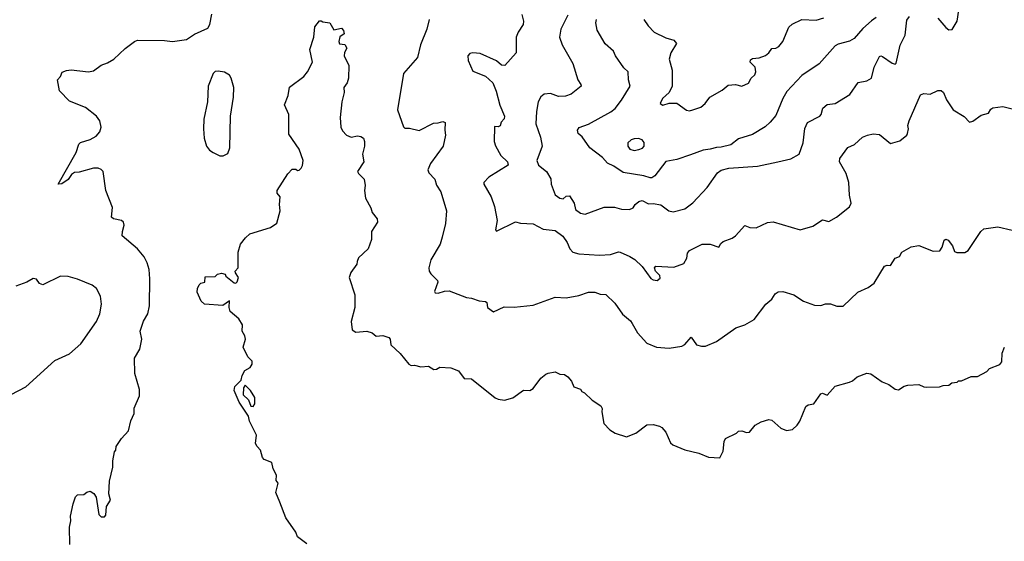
# Model space of a CAD drawing. Extents: x 1933546 to 2138868, y 524910 to 667279.
# Tile 135 of 256: x 2041719 to 2047945, y 553546 to 556845. Entities that reach past the tile are written whole.
import ezdxf

# ---------------------------------------------------------------- set-up
doc = ezdxf.new("R2010")
doc.units = 0

msp = doc.modelspace()

# ---------------------------------------------------------------- linework, layer by layer
at = {"layer": '0CON10XD'}
for points in [[(2042036.2, 553525), (2042033.8, 553635), (2042042.5, 553675), (2042040, 553705), (2042056.7, 553783.3), (2042073, 553827), (2042085, 553840), (2042125, 553842.5), (2042143.3, 553856.7), (2042165, 553862.5), (2042187.7, 553847.7), (2042203.3, 553825), (2042220, 553715), (2042235, 553700), (2042255, 553700), (2042265, 553710), (2042267.5, 553765), (2042293.8, 553805), (2042283.8, 553845), (2042286.7, 553925), (2042307.5, 554015), (2042307.5, 554055), (2042318.3, 554111.7), (2042327, 554123), (2042330, 554145), (2042362.5, 554195), (2042407.5, 554245), (2042423, 554307), (2042442.5, 554355), (2042443, 554387), (2042477.5, 554465), (2042476.4, 554506.4), (2042447, 554607), (2042446.1, 554703.9), (2042478.2, 554761.8), (2042491.2, 554825), (2042480.8, 554875), (2042502.4, 554937.6), (2042528.8, 554985), (2042540, 555035), (2042541.9, 555205), (2042537.5, 555265), (2042525, 555307.5), (2042505.6, 555345.6), (2042463.3, 555395), (2042367.3, 555477.3), (2042368.5, 555505), (2042380.8, 555545), (2042376.2, 555565), (2042364, 555575), (2042312.5, 555585), (2042300, 555595), (2042306.4, 555656.4), (2042263.8, 555765), (2042246.7, 555885), (2042235, 555897.5), (2042215, 555906.2), (2042185, 555906.2), (2042095, 555880), (2042065, 555877.5), (2042046, 555865), (2042025, 555834.2), (2041985, 555806.7), (2041963.3, 555803.3), (2042075.5, 556004.5), (2042092.7, 556057.3), (2042103.1, 556066.9), (2042165, 556085.8), (2042202.4, 556107.6), (2042225.8, 556135), (2042234.2, 556165.8), (2042225.6, 556205), (2042204, 556235), (2042135, 556290), (2042035, 556330), (2041970, 556395), (2041957.5, 556465), (2041977.5, 556485), (2041987, 556513), (2042016, 556524), (2042045, 556528), (2042155, 556514), (2042185, 556520.8), (2042233.6, 556556.4), (2042275, 556570.8), (2042315.4, 556594.6), (2042386.6, 556663.4), (2042445, 556707.5), (2042465, 556715.7), (2042635, 556713.1), (2042685, 556706), (2042775, 556718.8), (2042825, 556752), (2042908.7, 556791.3), (2042921.4, 556815), (2042935, 556880)], [(2044895, 556877.5), (2044904.5, 556834.5), (2044902.2, 556815), (2044870, 556765), (2044859.2, 556735), (2044857.5, 556635), (2044785.8, 556554.2), (2044765, 556556.7), (2044733.3, 556585), (2044631.2, 556631.2), (2044585, 556635.7), (2044565, 556630.8), (2044553.2, 556615), (2044555, 556586.2), (2044585, 556518), (2044665, 556486.7), (2044711.2, 556445), (2044732.3, 556392.3), (2044754.2, 556305), (2044784, 556235), (2044781.7, 556218.3), (2044764.1, 556195.9), (2044757.5, 556172.5), (2044745, 556166.7), (2044720.7, 556169.3), (2044720, 556075), (2044727.3, 556047.3), (2044760.8, 555985), (2044802.7, 555945), (2044807.1, 555925), (2044685, 555849.4), (2044652.9, 555815), (2044652.9, 555805), (2044700.9, 555725), (2044722.2, 555662.2), (2044738.8, 555575), (2044726.7, 555515), (2044735, 555506.7), (2044855, 555566.9), (2044885, 555556.9), (2044965, 555552.9), (2045029.3, 555519.3), (2045105, 555510.8), (2045154, 555475), (2045180.8, 555435), (2045197.1, 555395), (2045216.2, 555375), (2045255, 555364.4), (2045385.5, 555355.5), (2045455, 555358.6), (2045504.6, 555375.4), (2045515, 555373.6), (2045577.9, 555347.9), (2045608.6, 555328.6), (2045654.6, 555284.6), (2045708.8, 555208.8), (2045725, 555198.8), (2045750, 555195), (2045769.2, 555210.8), (2045766.6, 555226.6), (2045738.6, 555255), (2045732.5, 555275), (2045742.5, 555285), (2045855, 555278.9), (2045917.9, 555302.1), (2045937.1, 555337.1), (2045942.7, 555367.3), (2045954.5, 555385.5), (2046035, 555424), (2046085.9, 555425.9), (2046140, 555405), (2046151.7, 555428.3), (2046167.7, 555442.3), (2046225, 555463.3), (2046245, 555476.7), (2046305, 555542), (2046335, 555530), (2046375, 555529.2), (2046447.9, 555562.1), (2046484.2, 555565.8), (2046655, 555516.2), (2046735, 555538), (2046795, 555578), (2046835, 555569.2), (2046884.1, 555595.9), (2046965, 555661.9), (2046976.2, 555685), (2046966.4, 555735), (2046962.2, 555815), (2046945, 555871.2), (2046902.9, 555945), (2046904.1, 555965.9), (2046955, 556036.2), (2046997.5, 556055), (2047048.3, 556101.7), (2047080, 556115), (2047115, 556123.1), (2047155, 556117.5), (2047225, 556061.2), (2047285, 556078.6), (2047328.8, 556115), (2047333.3, 556125), (2047338, 556155), (2047333.8, 556175), (2047342.5, 556205), (2047415, 556368.8), (2047435, 556378), (2047475, 556374), (2047524.1, 556395.9), (2047545, 556395.7), (2047560, 556385), (2047578.6, 556338.6), (2047622, 556275), (2047691.7, 556231.7), (2047725, 556197.5), (2047745, 556202.5), (2047799.3, 556240.7), (2047845, 556253.8), (2047860.6, 556279.4), (2047872.5, 556287.5), (2047935, 556295.4), (2047995, 556280)], [(2045185, 556874), (2045141.8, 556785), (2045133.2, 556733.2), (2045148.6, 556685), (2045216.6, 556566.6), (2045247.5, 556465), (2045268, 556435), (2045268.8, 556425), (2045205.7, 556374.3), (2045169.7, 556360.3), (2045125, 556358.2), (2045075, 556378.2), (2045035.6, 556374.4), (2045013.5, 556356.5), (2044997.1, 556325), (2044986.1, 556263.9), (2044981.9, 556185), (2045011.7, 556101.7), (2045021.9, 556045), (2044989.2, 555955), (2045000, 555925), (2045050, 555885), (2045078.5, 555838.5), (2045080, 555805), (2045105, 555737.5), (2045135, 555716.7), (2045155, 555712.5), (2045175, 555727.5), (2045195, 555731.2), (2045224.4, 555685), (2045234.5, 555645), (2045265, 555620.4), (2045295.6, 555614.4), (2045415, 555659.2), (2045479.1, 555659.1), (2045525, 555647.1), (2045575, 555644.4), (2045598.8, 555655), (2045610, 555675), (2045633.3, 555695), (2045655, 555701.4), (2045695, 555679.5), (2045725, 555681.1), (2045773.2, 555673.2), (2045824.7, 555634.7), (2045850.9, 555629.1), (2045925, 555647.5), (2045975, 555687.1), (2046065, 555784), (2046131.1, 555875), (2046155, 555892.5), (2046203.5, 555906.5), (2046385, 555918.1), (2046512.5, 555945), (2046595, 555963.8), (2046646.9, 555993.1), (2046672.5, 556065), (2046683, 556157), (2046701.4, 556195), (2046779.2, 556235), (2046787.1, 556245), (2046797.1, 556285), (2046825, 556309.2), (2046875, 556314), (2046968.6, 556371.4), (2047021.7, 556448.3), (2047075, 556458.6), (2047105, 556474), (2047121.9, 556545), (2047155, 556611.2), (2047165, 556615.8), (2047175, 556610.8), (2047235, 556569.2), (2047255, 556564), (2047261.2, 556568.8), (2047286.6, 556683.4), (2047317, 556747), (2047328.3, 556841.7), (2047344.4, 556865.6)], [(2047523.8, 556855), (2047575, 556796.2), (2047595, 556780), (2047615, 556782.5), (2047645.8, 556835), (2047658, 556905)], [(2043535, 553530), (2043476.2, 553575), (2043465, 553602.5), (2043402.5, 553695), (2043363.2, 553793.2), (2043338, 553855), (2043353, 553913), (2043340.7, 553930.7), (2043342.5, 553965), (2043321.2, 554005), (2043312.5, 554045), (2043265, 554064), (2043254, 554075), (2043242.7, 554122.7), (2043220, 554145), (2043210, 554165), (2043216.1, 554216.1), (2043172.5, 554305), (2043167, 554337), (2043106.7, 554425), (2043075, 554500), (2043078.8, 554525), (2043120, 554565), (2043126.7, 554595), (2043143.3, 554625), (2043175.8, 554644.2), (2043190, 554665), (2043190, 554685), (2043161.7, 554711.7), (2043133, 554773), (2043146.4, 554823.6), (2043143.3, 554845), (2043126.7, 554875), (2043127.5, 554915), (2043105, 554953.3), (2043050, 555000), (2043043.1, 555025), (2043045, 555066.2), (2043003.6, 555036.4), (2042887.5, 555045), (2042866.7, 555065), (2042841.7, 555121.7), (2042843.8, 555145), (2042855, 555166.7), (2042865, 555177.5), (2042890, 555185), (2042891.7, 555218.3), (2042955, 555220), (2042970, 555235), (2042995, 555242.5), (2043017.5, 555235), (2043022.5, 555222.5), (2043075, 555180), (2043085, 555177.5), (2043095, 555187.5), (2043102.5, 555215), (2043083.3, 555243.3), (2043082.5, 555255), (2043100, 555275), (2043101.4, 555375), (2043115.6, 555424.4), (2043146, 555465), (2043175, 555490), (2043305, 555531.2), (2043345, 555557.5), (2043366.7, 555635), (2043362.5, 555675), (2043366.7, 555725), (2043348.3, 555748.3), (2043347.5, 555765), (2043415, 555870), (2043441.7, 555898.3), (2043465, 555900), (2043475, 555890), (2043487, 555893), (2043500, 555905), (2043507, 555923), (2043512.5, 555955), (2043486.7, 556025), (2043420.7, 556120.7), (2043421.4, 556245), (2043394.2, 556305.8), (2043416.5, 556365), (2043425, 556417.5), (2043515.7, 556484.3), (2043538.8, 556515), (2043570, 556575), (2043554.2, 556655.8), (2043580, 556735), (2043585, 556800), (2043615, 556837.5), (2043625, 556837.5), (2043635, 556830), (2043680, 556825), (2043705, 556780), (2043755, 556790), (2043767, 556777), (2043770, 556755), (2043743.8, 556736.2), (2043737, 556707), (2043741.7, 556691.7), (2043775, 556687.5), (2043786.7, 556665), (2043773, 556637), (2043771.2, 556615), (2043800, 556555), (2043798.8, 556475), (2043788.8, 556445), (2043768, 556415), (2043771.4, 556385), (2043755.7, 556325), (2043745.8, 556225), (2043750.8, 556165), (2043761.3, 556141.3), (2043785, 556113.8), (2043815, 556101.2), (2043855, 556110), (2043876.4, 556106.4), (2043892.5, 556095), (2043898.8, 556075), (2043899.2, 556045), (2043886.7, 555995), (2043896.2, 555945), (2043856.2, 555885), (2043861.2, 555871.2), (2043898, 555835), (2043903.8, 555795), (2043898.8, 555765), (2043906.7, 555715), (2043940, 555655), (2043947.5, 555625), (2043980, 555585), (2043981.2, 555565), (2043943.3, 555505), (2043943.8, 555455), (2043923.3, 555395), (2043862.3, 555337.7), (2043853.8, 555315), (2043850.7, 555299.3), (2043813.8, 555245), (2043802.5, 555215), (2043838.5, 555105), (2043838.2, 555025), (2043814.6, 554935), (2043822.2, 554882.2), (2043845, 554868.6), (2043915, 554874.3), (2043947.5, 554865), (2043973, 554843), (2044015, 554848), (2044054.1, 554834.1), (2044061.2, 554825), (2044065, 554787.5), (2044125, 554733.3), (2044180, 554665), (2044195, 554657.5), (2044215, 554660), (2044255, 554648.8), (2044305, 554653.3), (2044337, 554633), (2044355, 554633.3), (2044375, 554646.7), (2044445, 554643.3), (2044493, 554623), (2044530, 554575), (2044575, 554572.5), (2044725, 554453.3), (2044745, 554443.8), (2044785, 554437.5), (2044837.7, 554452.3), (2044905, 554502.5), (2044945, 554500), (2044965, 554511.2), (2045015, 554577.5), (2045046.4, 554603.6), (2045061.7, 554608.3), (2045105, 554616.7), (2045135, 554602.5), (2045165, 554600), (2045185.9, 554585.9), (2045208.3, 554558.3), (2045223.6, 554523.6), (2045265, 554507.5), (2045273.6, 554493.6), (2045290, 554485), (2045338.3, 554438.3), (2045393, 554403), (2045402.5, 554385), (2045400, 554365), (2045411.7, 554291.7), (2045451.2, 554251.2), (2045485, 554230), (2045555, 554206.7), (2045615, 554228.8), (2045685, 554282), (2045725, 554283.8), (2045765, 554273.8), (2045780, 554265), (2045803.8, 554235), (2045835, 554167.5), (2045848.8, 554155), (2045925, 554124.6), (2046012.9, 554102.9), (2046075, 554078), (2046146.1, 554073.9), (2046166.7, 554115), (2046173.6, 554176.4), (2046182.5, 554195), (2046250.7, 554229.3), (2046265, 554242.5), (2046285, 554243.3), (2046315, 554233.8), (2046333.6, 554236.4), (2046370.5, 554279.5), (2046408.3, 554301.7), (2046455, 554316.7), (2046475, 554312.5), (2046531.7, 554261.7), (2046567, 554247), (2046605, 554253.3), (2046635, 554280), (2046652, 554305), (2046690.9, 554399.1), (2046705, 554408.8), (2046740, 554415), (2046785, 554477.5), (2046795, 554482.5), (2046825, 554470), (2046875, 554526), (2046965, 554551.2), (2046985, 554560), (2047015, 554586.7), (2047075, 554610), (2047100, 554605), (2047172.5, 554555), (2047215, 554536.7), (2047255, 554507.5), (2047275, 554503.3), (2047312.3, 554527.7), (2047335, 554533.3), (2047405, 554537.5), (2047435, 554522.5), (2047455, 554520), (2047535, 554522.5), (2047558.3, 554531.7), (2047595, 554532.5), (2047613, 554547), (2047647, 554553), (2047655, 554560), (2047675, 554560), (2047735, 554587.5), (2047775, 554587.5), (2047835, 554620), (2047851.7, 554638.3), (2047916.1, 554663.9), (2047929.3, 554680.7), (2047931.2, 554735), (2047946.4, 554773.6)], [(2044308.6, 556845), (2044293.5, 556785), (2044254.4, 556685), (2044235.5, 556605), (2044145.6, 556504.4), (2044108, 556275), (2044145, 556166.7), (2044155, 556158.6), (2044185, 556158.9), (2044245, 556144.3), (2044335, 556190.8), (2044365, 556191.2), (2044395, 556200), (2044410, 556195), (2044406.4, 556145), (2044411.1, 556115), (2044396.5, 556045), (2044315.8, 555935), (2044299.2, 555895), (2044306, 555875), (2044344, 555835), (2044355, 555797.5), (2044382, 555755), (2044417.5, 555635), (2044411.4, 555555), (2044390.6, 555469.4), (2044378.9, 555425), (2044319.1, 555325), (2044306, 555275), (2044308, 555255), (2044318.3, 555238.3), (2044362, 555195), (2044364, 555185), (2044341.2, 555125), (2044346.2, 555116.2), (2044365, 555114.4), (2044405, 555128.6), (2044435, 555128.8), (2044545, 555088.1), (2044575, 555084.2), (2044625, 555066), (2044665, 555062), (2044673.8, 555055), (2044677.5, 555025), (2044715, 554997.5), (2044782.3, 555027.7), (2044845, 555025.7), (2044965, 555039.5), (2045105, 555090.6), (2045175, 555084.5), (2045255, 555101.2), (2045315, 555121.2), (2045355, 555122), (2045388.8, 555108.8), (2045425.6, 555105.6), (2045481.7, 555051.7), (2045531.3, 554981.3), (2045580.7, 554940.7), (2045592.4, 554922.4), (2045624.6, 554864.6), (2045685, 554798.8), (2045745, 554774), (2045825, 554766.2), (2045905, 554780), (2045925, 554791.2), (2045965, 554836.2), (2045997.7, 554787.7), (2046029.3, 554779.3), (2046055, 554780), (2046125, 554808.8), (2046247.5, 554895), (2046305, 554913.8), (2046362.3, 554947.7), (2046436.7, 555045), (2046475, 555076.7), (2046495, 555110), (2046515, 555124), (2046545, 555125.7), (2046614.1, 555104.1), (2046675, 555064), (2046745, 555038.8), (2046785, 555036.7), (2046815, 555046.7), (2046845, 555047.5), (2046885, 555033.3), (2046925, 555033.3), (2047018.3, 555121.7), (2047085, 555150), (2047121.7, 555178.3), (2047157.5, 555237.5), (2047187.5, 555285), (2047205, 555292.5), (2047225, 555290), (2047255, 555336), (2047283, 555347), (2047297.5, 555375), (2047355, 555408.8), (2047405, 555416.2), (2047495, 555380), (2047536.4, 555383.6), (2047552.5, 555405), (2047565, 555450), (2047575, 555457.5), (2047589.3, 555449.3), (2047616.7, 555415), (2047629.5, 555379.5), (2047645, 555372), (2047695, 555371.2), (2047716.7, 555385), (2047795.7, 555504.3), (2047815, 555522), (2047903.9, 555533.9), (2047995, 555512.5)], [(2047135, 556857.5), (2047105, 556837.3), (2047050.5, 556789.5), (2046995, 556725.5), (2046965, 556707.8), (2046895, 556690.6), (2046875, 556680), (2046775, 556566.2), (2046665, 556491.2), (2046569.7, 556390.3), (2046544.4, 556345.6), (2046500.5, 556239.5), (2046465, 556195.7), (2046432.8, 556167.2), (2046352.5, 556117.5), (2046265, 556091.8), (2046215, 556053.8), (2046155, 556037.6), (2046125, 556037.1), (2046085, 556024.7), (2046040.2, 556019.8), (2045961.1, 555988.9), (2045875, 555960), (2045805, 555947.5), (2045735, 555857.9), (2045716, 555845), (2045704.6, 555844.6), (2045666.4, 555856.4), (2045535, 555878.3), (2045475, 555918.5), (2045436.4, 555936.4), (2045403.9, 555973.9), (2045324.5, 556034.5), (2045275, 556103.3), (2045250, 556125), (2045246.7, 556145), (2045257.7, 556162.3), (2045315, 556184), (2045457.8, 556262.2), (2045485, 556283.1), (2045525.3, 556334.7), (2045578.8, 556425), (2045568.8, 556465), (2045566, 556515), (2045539.5, 556539.5), (2045486.7, 556615), (2045473.8, 556645), (2045420.9, 556690.9), (2045371.1, 556778.9), (2045362.5, 556825), (2045367.1, 556845)], [(2045665.8, 556845), (2045692.2, 556805), (2045730, 556765), (2045805, 556730), (2045855, 556716), (2045871.2, 556695), (2045836.2, 556635), (2045826.2, 556595), (2045844.5, 556525), (2045845.5, 556425), (2045826.8, 556383.2), (2045784.1, 556345.9), (2045768, 556315), (2045785, 556304.2), (2045825, 556315.6), (2045875, 556316.9), (2045935, 556272), (2045955, 556267.5)], [(2045955, 556267.5), (2045975, 556274), (2046025, 556291.2), (2046053.3, 556315), (2046082.5, 556355), (2046160.9, 556399.1), (2046199.7, 556430.3), (2046245, 556434.4), (2046285, 556424.5), (2046326.7, 556443.3), (2046344.2, 556475), (2046367.5, 556495), (2046373.1, 556515), (2046369.4, 556545), (2046338.8, 556575), (2046339.5, 556590.5), (2046351.7, 556598.3), (2046395, 556603.2), (2046435, 556618.4), (2046456.2, 556635), (2046475, 556662), (2046500, 556665), (2046519.4, 556675), (2046545, 556706), (2046582.6, 556797.4), (2046604.3, 556815.7), (2046665, 556845.5), (2046755, 556841.9), (2046803.6, 556856.4)], [(2043005, 555984.4), (2043035, 555998.8), (2043047.8, 556035), (2043051.9, 556235), (2043070.6, 556355), (2043072.5, 556415), (2043056, 556475), (2043045, 556493.3), (2043015, 556513.3), (2042975, 556520), (2042955, 556517.5), (2042942.5, 556505), (2042910.8, 556425), (2042905.8, 556325), (2042883.8, 556215), (2042881.2, 556155), (2042886.2, 556095), (2042901.2, 556045), (2042920.3, 556020.3), (2042943.3, 556005), (2042984.5, 555984.5), (2043005, 555984.4)], [(2045605, 556018.1), (2045635, 556023.1), (2045657.8, 556032.2), (2045668, 556045), (2045667.3, 556067.3), (2045654.2, 556084.2), (2045632.5, 556092.5), (2045605, 556091.4), (2045585, 556084.2), (2045564.6, 556065.4), (2045564.3, 556044.3), (2045576.7, 556025), (2045605, 556018.1)], [(2041665, 554473.3), (2041757.3, 554522.7), (2041940.9, 554689.1), (2042035, 554731.2), (2042105, 554794), (2042205.6, 554935), (2042226.3, 554983.7), (2042237.1, 555045), (2042230.8, 555095), (2042205, 555143.8), (2042176.7, 555165), (2042084.3, 555204.3), (2042025, 555220), (2041977, 555223), (2041865, 555168.6), (2041845.5, 555175.5), (2041825, 555202.9), (2041805, 555208.6), (2041765.4, 555184.6), (2041695, 555160)], [(2043195, 554398.8), (2043205.7, 554415), (2043205.6, 554455), (2043178.7, 554498.7), (2043145, 554532.5), (2043133.9, 554516.1), (2043132.7, 554472.7), (2043165, 554440), (2043180.8, 554400.8), (2043195, 554398.8)]]:
    msp.add_lwpolyline(points, dxfattribs=at)

doc.saveas('drawing.dxf')
